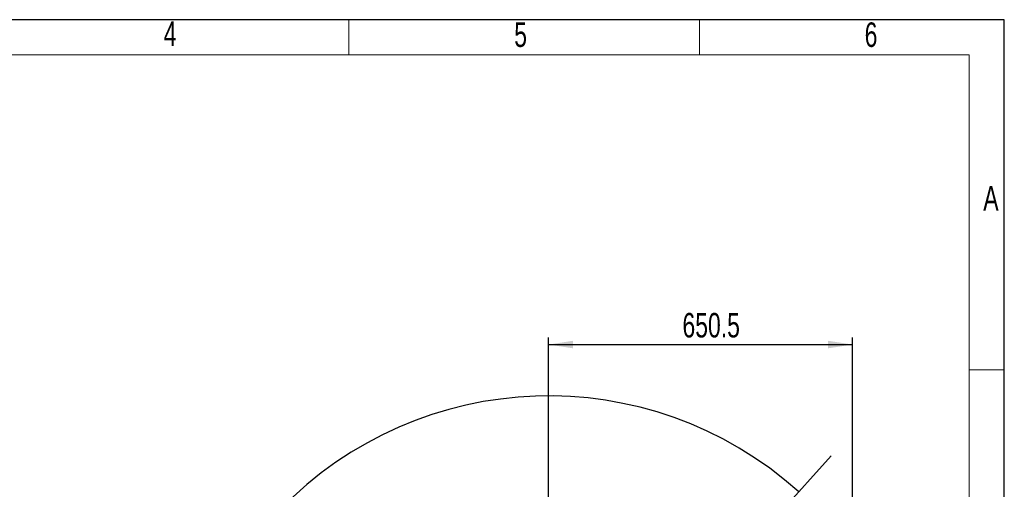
# Model space of a CAD drawing. Header units: millimetres. Extents: x 5 to 298, y 5 to 205.
# Tile 83 of 83: x 152 to 292, y 138 to 205. Entities that reach past the tile are written whole.
import ezdxf

# ---------------------------------------------------------------- set-up
doc = ezdxf.new("R2010")
doc.units = ezdxf.units.MM
doc.layers.add('图框', color=7, linetype='Continuous')
doc.styles.add('SLDTEXTSTYLE1', font='TXT', dxfattribs={"width": 0.7})
doc.dimstyles.new('SLDDIMSTYLE1', dxfattribs={"dimtxt": 3.5, "dimasz": 3.5, "dimexe": 0, "dimexo": 0.0625, "dimgap": 0.875, "dimtad": 2, "dimdec": 4, "dimlfac": 15, "dimzin": 12, "dimdsep": 46, "dimtxsty": 'SLDTEXTSTYLE1', "dimsah": 1, "dimcen": 0.09, "dimazin": 3, "dimtfac": 1, "dimtofl": 0, "dimtmove": 0, "dimatfit": 3, "dimfxl": 0, "dimfrac": 2, "dimtolj": 1, "dimtzin": 12, "dimarcsym": 0})
doc.dimstyles.new('SLDDIMSTYLE2', dxfattribs={"dimtxt": 3.5, "dimasz": 3.5, "dimexe": 0, "dimexo": 0.0625, "dimgap": 0.875, "dimtad": 2, "dimdec": 1, "dimlfac": 15, "dimrnd": 1e-09, "dimzin": 12, "dimdsep": 46, "dimtxsty": 'SLDTEXTSTYLE1', "dimsah": 1, "dimcen": 0.09, "dimadec": 0, "dimazin": 3, "dimtfac": 1, "dimtdec": 1, "dimtofl": 0, "dimtmove": 0, "dimatfit": 3, "dimfxl": 0, "dimfrac": 2, "dimtolj": 1, "dimtzin": 12, "dimarcsym": 0})

# ---------------------------------------------------------------- blocks, each defined once
blk = doc.blocks.new('_D_1')
at = {"layer": '图框'}
blk.add_arc((226.98, 97.96), 15.15, 48, 180, dxfattribs=at)
for points in [[(237.12, 109.22), (234.58, 111.69), (233.95, 110.82)], [(211.83, 97.96), (212.76, 101.38), (211.69, 101.5)]]:
    blk.add_solid(points, dxfattribs=at)
at = {"layer": '图框', "insert": (230.51, 117.68), "char_height": 3.5, "attachment_point": 1, "rotation": 338.8311, "style": 'SLDTEXTSTYLE1'}
blk.add_mtext('132°', dxfattribs=at)
blk = doc.blocks.new('_D_5')
at = {"layer": '图框'}
for p, q in [((226.98, 98.96), (226.98, 159.63)), ((270.34, 121.36), (270.34, 159.63)), ((226.98, 158.63), (270.34, 158.63))]:
    blk.add_line(p, q, dxfattribs=at)
for points in [[(226.98, 158.63), (230.48, 158.09), (230.48, 159.17)], [(270.34, 158.63), (266.84, 159.17), (266.84, 158.09)]]:
    blk.add_solid(points, dxfattribs=at)
at = {"layer": '图框', "insert": (246.08, 163.14), "char_height": 3.5, "attachment_point": 1, "style": 'SLDTEXTSTYLE1'}
blk.add_mtext('650.5', dxfattribs=at)

msp = doc.modelspace()

# ---------------------------------------------------------------- linework, layer by layer
at = {"color": 7, "linetype": 'Continuous', "lineweight": 25}
for p, q in [((292, 205), (5, 205)), ((292, 5), (292, 205))]:
    msp.add_line(p, q, dxfattribs=at)
at = {"color": 7, "linetype": 'Continuous', "lineweight": 18}
for p, q in [((198.5, 205), (198.5, 200)), ((248.5, 200), (248.5, 205)), ((287, 200), (10, 200)), ((287, 10), (287, 200)), ((287, 155), (292, 155))]:
    msp.add_line(p, q, dxfattribs=at)
at = {"layer": '图框'}
msp.add_line((226.980406, 97.9649828), (267.305483, 142.750518), dxfattribs=at)
msp.add_arc((226.980406, 97.9649828), 53.3333333, 48, 312, dxfattribs=at)

# ---------------------------------------------------------------- texts
at = {"color": 7, "linetype": 'Continuous', "lineweight": 0, "char_height": 3.5, "attachment_point": 2, "style": 'SLDTEXTSTYLE1'}
for s, insert in [('4', (172.9783895, 204.7509891)), ('5', (222.9914536, 204.6113083)), ('6', (272.985681, 204.6113083)), ('A', (290.0907685, 181.2617371))]:
    msp.add_mtext(s, dxfattribs=dict(at, insert=insert))

# ---------------------------------------------------------------- dimensions: what is measured, and where the dimension line sits
at = {"layer": '图框'}
dim = msp.add_linear_dim(base=(270.3438368, 158.6316494), p1=(226.980406, 97.9649828), p2=(270.3438368, 120.3577504), dimstyle='SLDDIMSTYLE2', dxfattribs=at)
dim.commit()
dim.dimension.update_dxf_attribs({"geometry": '_D_5', "text_midpoint": (249.9141424, 158.6316494), "dimtype": 160})
dim = msp.add_angular_dim_2l(base=(220.8195349, 111.8025258), line1=((267.305483, 142.750518), (226.980406, 97.9649828)), line2=((232.3480177, 97.9649828), (173.6470727, 97.9649828)), dimstyle='SLDDIMSTYLE1', dxfattribs=at)
dim.commit()
dim.dimension.update_dxf_attribs({"geometry": '_D_1', "text_midpoint": (232.4502955, 112.0899337), "dimtype": 162})

doc.saveas('drawing.dxf')
